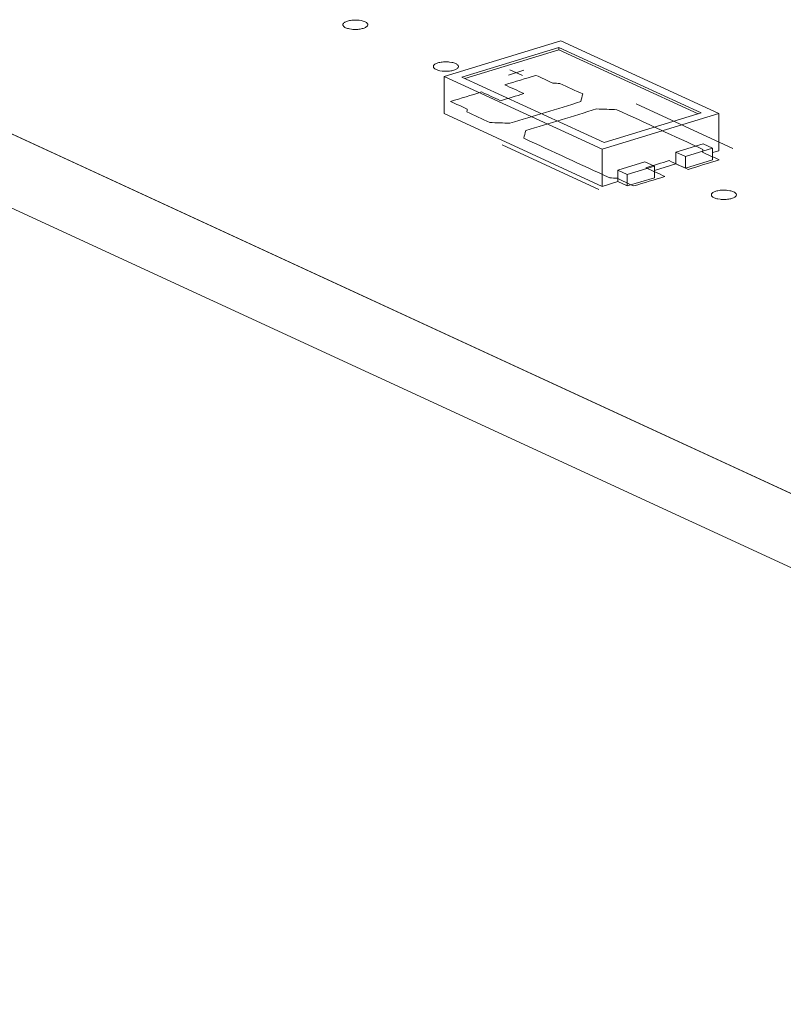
# Model space of a CAD drawing. Header units: inches. Extents: x -30 to 641, y 180 to 601.
# Tile 32 of 234: x 158 to 173, y 312 to 332. Entities that reach past the tile are written whole.
import ezdxf

# ---------------------------------------------------------------- set-up
doc = ezdxf.new("R2010")
doc.units = ezdxf.units.IN
doc.header["$MEASUREMENT"] = 0
doc.layers.add('1', color=7, linetype='Continuous')

# ---------------------------------------------------------------- blocks, each defined once
blk = doc.blocks.new('block 2899')
at = {"layer": '1', "color": 155, "lineweight": 18, "true_color": 0x4c7299}
blk.add_lwpolyline([(190.09, 314.264), (107.044, 352.572)], dxfattribs=at)
blk = doc.blocks.new('block 3166')
at = {"layer": '1', "color": 155, "lineweight": 18, "true_color": 0x4c7299}
blk.add_lwpolyline([(171.469, 329.773), (168.313, 331.229)], dxfattribs=at)
blk = doc.blocks.new('block 3167')
at = {"layer": '1', "color": 155, "lineweight": 18, "true_color": 0x4c7299}
blk.add_lwpolyline([(165.986, 330.518), (169.142, 329.062)], dxfattribs=at)
blk = doc.blocks.new('block 3168')
at = {"layer": '1', "color": 155, "lineweight": 18, "true_color": 0x4c7299}
blk.add_lwpolyline([(171.117, 329.787), (169.178, 329.194)], dxfattribs=at)
blk = doc.blocks.new('block 3169')
at = {"layer": '1', "color": 155, "lineweight": 18, "true_color": 0x4c7299}
blk.add_lwpolyline([(168.277, 331.097), (171.117, 329.787)], dxfattribs=at)
blk = doc.blocks.new('block 3170')
at = {"layer": '1', "color": 155, "lineweight": 18, "true_color": 0x4c7299}
blk.add_lwpolyline([(168.313, 331.229), (165.986, 330.518)], dxfattribs=at)
blk = doc.blocks.new('block 3171')
at = {"layer": '1', "color": 155, "lineweight": 18, "true_color": 0x4c7299}
blk.add_lwpolyline([(169.142, 329.062), (171.469, 329.773)], dxfattribs=at)
blk = doc.blocks.new('block 3172')
at = {"layer": '1', "color": 155, "lineweight": 18, "true_color": 0x4c7299}
blk.add_lwpolyline([(169.995, 328.813), (170.185, 328.726)], dxfattribs=at)
blk = doc.blocks.new('block 3173')
at = {"layer": '1', "color": 155, "lineweight": 18, "true_color": 0x4c7299}
blk.add_lwpolyline([(169.178, 329.194), (166.338, 330.504)], dxfattribs=at)
blk = doc.blocks.new('block 3174')
at = {"layer": '1', "color": 155, "lineweight": 18, "true_color": 0x4c7299}
blk.add_lwpolyline([(166.338, 330.504), (168.277, 331.097)], dxfattribs=at)
blk = doc.blocks.new('block 3175')
at = {"layer": '1', "color": 155, "lineweight": 18, "true_color": 0x4c7299}
blk.add_lwpolyline([(171.348, 329.081), (171.159, 329.168)], dxfattribs=at)
blk = doc.blocks.new('block 3176')
at = {"layer": '1', "color": 155, "lineweight": 18, "true_color": 0x4c7299}
blk.add_lwpolyline([(170.616, 329.003), (170.805, 328.915)], dxfattribs=at)
blk = doc.blocks.new('block 3177')
at = {"layer": '1', "color": 155, "lineweight": 18, "true_color": 0x4c7299}
blk.add_lwpolyline([(170.805, 328.915), (171.348, 329.081)], dxfattribs=at)
blk = doc.blocks.new('block 3179')
at = {"layer": '1', "color": 155, "lineweight": 18, "true_color": 0x4c7299}
blk.add_lwpolyline([(169.642, 328.56), (169.452, 328.647)], dxfattribs=at)
blk = doc.blocks.new('block 3180')
at = {"layer": '1', "color": 155, "lineweight": 18, "true_color": 0x4c7299}
blk.add_lwpolyline([(170.185, 328.726), (169.642, 328.56)], dxfattribs=at)
blk = doc.blocks.new('block 3840')
at = {"layer": '1', "color": 155, "lineweight": 18, "true_color": 0x4c7299}
blk.add_lwpolyline([(190.09, 312.781), (107.044, 351.089)], dxfattribs=at)
blk = doc.blocks.new('block 4006')
at = {"layer": '1', "color": 155, "lineweight": 18, "true_color": 0x4c7299}
blk.add_lwpolyline([(170.805, 328.915), (170.805, 328.683)], dxfattribs=at)
blk = doc.blocks.new('block 4007')
at = {"layer": '1', "color": 155, "lineweight": 18, "true_color": 0x4c7299}
blk.add_lwpolyline([(171.348, 329.081), (171.348, 328.849)], dxfattribs=at)
blk = doc.blocks.new('block 4008')
at = {"layer": '1', "color": 155, "lineweight": 18, "true_color": 0x4c7299}
blk.add_lwpolyline([(171.159, 329.168), (170.616, 329.003)], dxfattribs=at)
blk = doc.blocks.new('block 4195')
at = {"layer": '1', "color": 155, "lineweight": 18, "true_color": 0x4c7299}
blk.add_lwpolyline([(170.185, 328.726), (170.185, 328.494)], dxfattribs=at)
blk = doc.blocks.new('block 4196')
at = {"layer": '1', "color": 155, "lineweight": 18, "true_color": 0x4c7299}
blk.add_lwpolyline([(169.642, 328.56), (169.642, 328.328)], dxfattribs=at)
blk = doc.blocks.new('block 4197')
at = {"layer": '1', "color": 155, "lineweight": 18, "true_color": 0x4c7299}
blk.add_lwpolyline([(169.452, 328.647), (169.995, 328.813)], dxfattribs=at)
blk = doc.blocks.new('block 4198')
at = {"layer": '1', "color": 155, "lineweight": 18, "true_color": 0x4c7299}
blk.add_lwpolyline([(170.185, 328.494), (169.642, 328.328)], dxfattribs=at)
blk = doc.blocks.new('block 4199')
at = {"layer": '1', "color": 155, "lineweight": 18, "true_color": 0x4c7299}
blk.add_lwpolyline([(170.805, 328.683), (171.348, 328.849)], dxfattribs=at)
blk = doc.blocks.new('block 4200')
at = {"layer": '1', "color": 155, "lineweight": 18, "true_color": 0x4c7299}
blk.add_lwpolyline([(170.616, 328.771), (170.805, 328.683)], dxfattribs=at)
blk = doc.blocks.new('block 4201')
at = {"layer": '1', "color": 155, "lineweight": 18, "true_color": 0x4c7299}
blk.add_lwpolyline([(169.642, 328.328), (169.452, 328.415)], dxfattribs=at)
blk = doc.blocks.new('block 4202')
at = {"layer": '1', "color": 155, "lineweight": 18, "true_color": 0x4c7299}
blk.add_lwpolyline([(169.142, 328.321), (169.452, 328.415)], dxfattribs=at)
blk = doc.blocks.new('block 4203')
at = {"layer": '1', "color": 155, "lineweight": 18, "true_color": 0x4c7299}
blk.add_lwpolyline([(171.348, 328.995), (171.469, 329.032)], dxfattribs=at)
blk = doc.blocks.new('block 4204')
at = {"layer": '1', "color": 155, "lineweight": 18, "true_color": 0x4c7299}
blk.add_lwpolyline([(170.185, 328.639), (170.616, 328.771)], dxfattribs=at)
blk = doc.blocks.new('block 4205')
at = {"layer": '1', "color": 155, "lineweight": 18, "true_color": 0x4c7299}
blk.add_lwpolyline([(165.986, 329.776), (169.142, 328.321)], dxfattribs=at)
blk = doc.blocks.new('block 4261')
at = {"layer": '1', "color": 155, "lineweight": 18, "true_color": 0x4c7299}
blk.add_lwpolyline([(165.986, 330.518), (165.986, 329.776)], dxfattribs=at)
blk = doc.blocks.new('block 4262')
at = {"layer": '1', "color": 155, "lineweight": 18, "true_color": 0x4c7299}
blk.add_lwpolyline([(169.142, 329.062), (169.142, 328.321)], dxfattribs=at)
blk = doc.blocks.new('block 4263')
at = {"layer": '1', "color": 155, "lineweight": 18, "true_color": 0x4c7299}
blk.add_lwpolyline([(171.469, 329.773), (171.469, 329.032)], dxfattribs=at)
blk = doc.blocks.new('block 4264')
at = {"layer": '1', "color": 155, "lineweight": 18, "true_color": 0x4c7299}
blk.add_lwpolyline([(168.277, 331.051), (168.277, 331.097)], dxfattribs=at)
blk = doc.blocks.new('block 4265')
at = {"layer": '1', "color": 155, "lineweight": 18, "true_color": 0x4c7299}
blk.add_lwpolyline([(166.398, 330.477), (168.277, 331.051)], dxfattribs=at)
blk = doc.blocks.new('block 4266')
at = {"layer": '1', "color": 155, "lineweight": 18, "true_color": 0x4c7299}
blk.add_lwpolyline([(168.277, 331.051), (171.057, 329.768)], dxfattribs=at)
blk = doc.blocks.new('block 4267')
at = {"layer": '1', "color": 155, "lineweight": 18, "true_color": 0x4c7299}
blk.add_lwpolyline([(169.452, 328.647), (169.452, 328.415)], dxfattribs=at)
blk = doc.blocks.new('block 4268')
at = {"layer": '1', "color": 155, "lineweight": 18, "true_color": 0x4c7299}
blk.add_lwpolyline([(170.616, 329.003), (170.616, 328.771)], dxfattribs=at)
blk = doc.blocks.new('block 4738')
at = {"layer": '1', "color": 18, "lineweight": 13, "true_color": 0x4c0000}
blk.add_lwpolyline([(190.09, 314.264), (107.044, 352.572)], dxfattribs=at)
blk = doc.blocks.new('block 4746')
at = {"layer": '1', "color": 18, "lineweight": 13, "true_color": 0x4c0000}
blk.add_lwpolyline([(169.077, 328.26), (167.145, 329.151)], dxfattribs=at)
blk = doc.blocks.new('block 4766')
at = {"layer": '1', "color": 18, "lineweight": 13, "true_color": 0x4c0000}
blk.add_lwpolyline([(190.09, 314.264), (107.044, 352.572)], dxfattribs=at)
blk = doc.blocks.new('block 4865')
at = {"layer": '1', "color": 18, "lineweight": 13, "true_color": 0x4c0000}
blk.add_lwpolyline([(171.755, 329.079), (169.823, 329.97)], dxfattribs=at)
blk = doc.blocks.new('block 4866')
at = {"layer": '1', "color": 18, "lineweight": 13, "true_color": 0x4c0000}
blk.add_lwpolyline([(167.295, 330.649), (167.548, 330.533)], dxfattribs=at)
blk = doc.blocks.new('block 4867')
at = {"layer": '1', "color": 18, "lineweight": 13, "true_color": 0x4c0000}
blk.add_lwpolyline([(167.266, 330.544), (167.576, 330.639)], dxfattribs=at)
blk = doc.blocks.new('block 4939')
at = {"layer": '1', "color": 18, "lineweight": 13, "true_color": 0x4c0000}
blk.add_lwpolyline([(169.077, 328.26), (167.145, 329.151)], dxfattribs=at)
blk = doc.blocks.new('block 4941')
at = {"layer": '1', "color": 18, "lineweight": 13, "true_color": 0x4c0000}
blk.add_lwpolyline([(167.266, 330.544), (167.576, 330.639)], dxfattribs=at)
blk = doc.blocks.new('block 4943')
at = {"layer": '1', "color": 18, "lineweight": 13, "true_color": 0x4c0000}
blk.add_lwpolyline([(167.295, 330.649), (167.548, 330.533)], dxfattribs=at)
blk = doc.blocks.new('block 4945')
at = {"layer": '1', "color": 18, "lineweight": 13, "true_color": 0x4c0000}
blk.add_lwpolyline([(171.755, 329.079), (169.823, 329.97)], dxfattribs=at)
blk = doc.blocks.new('block 8458')
at = {"layer": '1', "color": 18, "lineweight": 13, "true_color": 0x4c0000}
blk.add_lwpolyline([(195.037, 311.982), (193.561, 312.663), (193.063, 312.994), (193.859, 313.328), (193.7, 314.201), (191.566, 314.553), (189.647, 314.468), (188.171, 315.149), (176.366, 320.595), (129.145, 342.378), (117.34, 347.823)], dxfattribs=at)
blk = doc.blocks.new('block 8489')
at = {"layer": '1', "color": 18, "lineweight": 13, "true_color": 0x4c0000}
blk.add_lwpolyline([(165.86, 330.787), (165.879, 330.792), (165.9, 330.797), (165.922, 330.801), (165.946, 330.804), (165.97, 330.806), (165.995, 330.808), (166.045, 330.807), (166.069, 330.806), (166.092, 330.804), (166.136, 330.797), (166.157, 330.792), (166.177, 330.787), (166.195, 330.78), (166.212, 330.773), (166.227, 330.766), (166.24, 330.758), (166.25, 330.749), (166.258, 330.741), (166.264, 330.732), (166.267, 330.723), (166.268, 330.714), (166.267, 330.705), (166.263, 330.696), (166.257, 330.687), (166.249, 330.678), (166.238, 330.669), (166.225, 330.661), (166.21, 330.654), (166.194, 330.647), (166.176, 330.641), (166.157, 330.636), (166.136, 330.631), (166.114, 330.627), (166.09, 330.624), (166.066, 330.622), (166.041, 330.621), (165.991, 330.621), (165.967, 330.622), (165.944, 330.624), (165.9, 330.631), (165.879, 330.636), (165.859, 330.641), (165.841, 330.648), (165.824, 330.655), (165.809, 330.662), (165.797, 330.67), (165.786, 330.679), (165.778, 330.688), (165.772, 330.696), (165.769, 330.705), (165.768, 330.714), (165.769, 330.723), (165.773, 330.732), (165.779, 330.742), (165.787, 330.75), (165.798, 330.759), (165.811, 330.767), (165.826, 330.774), (165.843, 330.781), (165.86, 330.787)], dxfattribs=at)
blk = doc.blocks.new('block 8490')
at = {"layer": '1', "color": 18, "lineweight": 13, "true_color": 0x4c0000}
blk.add_lwpolyline([(171.415, 328.225), (171.434, 328.23), (171.455, 328.234), (171.477, 328.238), (171.5, 328.242), (171.525, 328.244), (171.55, 328.245), (171.599, 328.245), (171.624, 328.244), (171.647, 328.241), (171.691, 328.234), (171.712, 328.23), (171.731, 328.224), (171.75, 328.218), (171.767, 328.211), (171.782, 328.203), (171.794, 328.195), (171.805, 328.187), (171.813, 328.178), (171.818, 328.17), (171.822, 328.161), (171.823, 328.152), (171.822, 328.143), (171.818, 328.133), (171.812, 328.124), (171.803, 328.115), (171.793, 328.107), (171.78, 328.099), (171.765, 328.091), (171.748, 328.085), (171.731, 328.079), (171.712, 328.074), (171.691, 328.069), (171.669, 328.065), (171.645, 328.062), (171.621, 328.06), (171.596, 328.058), (171.546, 328.058), (171.522, 328.06), (171.499, 328.062), (171.455, 328.069), (171.434, 328.074), (171.414, 328.079), (171.396, 328.085), (171.379, 328.092), (171.364, 328.1), (171.351, 328.108), (171.341, 328.117), (171.333, 328.125), (171.327, 328.134), (171.324, 328.143), (171.323, 328.152), (171.324, 328.161), (171.327, 328.17), (171.334, 328.179), (171.342, 328.188), (171.353, 328.197), (171.366, 328.205), (171.381, 328.212), (171.397, 328.219), (171.415, 328.225)], dxfattribs=at)
blk = doc.blocks.new('block 8491')
at = {"layer": '1', "color": 18, "lineweight": 13, "true_color": 0x4c0000}
blk.add_open_spline([(170.859, 328.66), (171.065, 328.723), (171.272, 328.786), (171.479, 328.849), (171.368, 328.901), (171.256, 328.952), (171.144, 329.004), (171.148, 329.022), (171.151, 329.04), (171.154, 329.058), (170.581, 329.323), (170.008, 329.587), (169.436, 329.851), (169.3, 329.857), (169.165, 329.862), (169.029, 329.867), (168.558, 329.723), (168.086, 329.579), (167.615, 329.435), (167.601, 329.384), (167.588, 329.333), (167.574, 329.283), (168.147, 329.018), (168.72, 328.754), (169.293, 328.49), (169.341, 328.487), (169.39, 328.485), (169.438, 328.482), (169.55, 328.431), (169.661, 328.379), (169.773, 328.328), (169.98, 328.391), (170.186, 328.454), (170.393, 328.517), (170.267, 328.576), (170.141, 328.634), (170.015, 328.692), (170.17, 328.739), (170.325, 328.787), (170.48, 328.834), (170.606, 328.776), (170.732, 328.718), (170.859, 328.66)], degree=3, knots=[0, 0, 0, 0, 1, 1, 1, 2, 2, 2, 3, 3, 3, 4, 4, 4, 5, 5, 5, 6, 6, 6, 7, 7, 7, 8, 8, 8, 9, 9, 9, 10, 10, 10, 11, 11, 11, 12, 12, 12, 13, 13, 13, 14, 14, 14, 14], dxfattribs=at)
blk = doc.blocks.new('block 8492')
at = {"layer": '1', "color": 18, "lineweight": 13, "true_color": 0x4c0000}
blk.add_open_spline([(170.859, 328.66), (171.065, 328.723), (171.272, 328.786), (171.479, 328.849), (171.368, 328.901), (171.256, 328.952), (171.144, 329.004), (171.148, 329.022), (171.151, 329.04), (171.154, 329.058), (170.581, 329.323), (170.008, 329.587), (169.436, 329.851), (169.3, 329.857), (169.165, 329.862), (169.029, 329.867), (168.558, 329.723), (168.086, 329.579), (167.615, 329.435), (167.601, 329.384), (167.588, 329.333), (167.574, 329.283), (168.147, 329.018), (168.72, 328.754), (169.293, 328.49), (169.341, 328.487), (169.39, 328.485), (169.438, 328.482), (169.55, 328.431), (169.661, 328.379), (169.773, 328.328), (169.98, 328.391), (170.186, 328.454), (170.393, 328.517), (170.267, 328.576), (170.141, 328.634), (170.015, 328.692), (170.17, 328.739), (170.325, 328.787), (170.48, 328.834), (170.606, 328.776), (170.732, 328.718), (170.859, 328.66)], degree=3, knots=[0, 0, 0, 0, 1, 1, 1, 2, 2, 2, 3, 3, 3, 4, 4, 4, 5, 5, 5, 6, 6, 6, 7, 7, 7, 8, 8, 8, 9, 9, 9, 10, 10, 10, 11, 11, 11, 12, 12, 12, 13, 13, 13, 14, 14, 14, 14], dxfattribs=at)
blk = doc.blocks.new('block 8493')
at = {"layer": '1', "color": 18, "lineweight": 13, "true_color": 0x4c0000}
blk.add_open_spline([(168.754, 330.166), (168.741, 330.115), (168.727, 330.064), (168.714, 330.013), (168.242, 329.869), (167.771, 329.725), (167.299, 329.581), (167.164, 329.586), (167.028, 329.591), (166.893, 329.597), (166.741, 329.667), (166.589, 329.737), (166.436, 329.807), (166.44, 329.826), (166.443, 329.844), (166.446, 329.862), (166.335, 329.914), (166.223, 329.965), (166.112, 330.017), (166.319, 330.08), (166.525, 330.143), (166.732, 330.206), (166.858, 330.148), (166.985, 330.09), (167.111, 330.031), (167.266, 330.079), (167.421, 330.126), (167.576, 330.174), (167.45, 330.232), (167.324, 330.29), (167.198, 330.348), (167.404, 330.412), (167.611, 330.475), (167.818, 330.538), (167.93, 330.486), (168.041, 330.435), (168.153, 330.384), (168.201, 330.381), (168.25, 330.379), (168.298, 330.376), (168.45, 330.306), (168.602, 330.236), (168.754, 330.166)], degree=3, knots=[0, 0, 0, 0, 1, 1, 1, 2, 2, 2, 3, 3, 3, 4, 4, 4, 5, 5, 5, 6, 6, 6, 7, 7, 7, 8, 8, 8, 9, 9, 9, 10, 10, 10, 11, 11, 11, 12, 12, 12, 13, 13, 13, 14, 14, 14, 14], dxfattribs=at)
blk = doc.blocks.new('block 8494')
at = {"layer": '1', "color": 18, "lineweight": 13, "true_color": 0x4c0000}
blk.add_open_spline([(168.754, 330.166), (168.741, 330.115), (168.727, 330.064), (168.714, 330.013), (168.242, 329.869), (167.771, 329.725), (167.299, 329.581), (167.164, 329.586), (167.028, 329.591), (166.893, 329.597), (166.741, 329.667), (166.589, 329.737), (166.436, 329.807), (166.44, 329.826), (166.443, 329.844), (166.446, 329.862), (166.335, 329.914), (166.223, 329.965), (166.112, 330.017), (166.319, 330.08), (166.525, 330.143), (166.732, 330.206), (166.858, 330.148), (166.985, 330.09), (167.111, 330.031), (167.266, 330.079), (167.421, 330.126), (167.576, 330.174), (167.45, 330.232), (167.324, 330.29), (167.198, 330.348), (167.404, 330.412), (167.611, 330.475), (167.818, 330.538), (167.93, 330.486), (168.041, 330.435), (168.153, 330.384), (168.201, 330.381), (168.25, 330.379), (168.298, 330.376), (168.45, 330.306), (168.602, 330.236), (168.754, 330.166)], degree=3, knots=[0, 0, 0, 0, 1, 1, 1, 2, 2, 2, 3, 3, 3, 4, 4, 4, 5, 5, 5, 6, 6, 6, 7, 7, 7, 8, 8, 8, 9, 9, 9, 10, 10, 10, 11, 11, 11, 12, 12, 12, 13, 13, 13, 14, 14, 14, 14], dxfattribs=at)
blk = doc.blocks.new('block 8628')
at = {"layer": '1', "color": 252, "lineweight": 13, "true_color": 0x848484}
blk.add_lwpolyline([(164.051, 331.622), (164.07, 331.627), (164.091, 331.632), (164.113, 331.635), (164.136, 331.639), (164.161, 331.641), (164.185, 331.642), (164.235, 331.642), (164.259, 331.641), (164.283, 331.638), (164.326, 331.632), (164.347, 331.627), (164.367, 331.621), (164.386, 331.615), (164.402, 331.608), (164.417, 331.6), (164.43, 331.592), (164.44, 331.584), (164.448, 331.575), (164.454, 331.567), (164.457, 331.558), (164.459, 331.549), (164.457, 331.54), (164.454, 331.53), (164.448, 331.521), (164.439, 331.512), (164.428, 331.504), (164.415, 331.496), (164.4, 331.489), (164.384, 331.482), (164.366, 331.476), (164.347, 331.471), (164.327, 331.466), (164.304, 331.462), (164.281, 331.459), (164.256, 331.457), (164.232, 331.455), (164.182, 331.455), (164.158, 331.457), (164.134, 331.459), (164.091, 331.466), (164.07, 331.471), (164.05, 331.476), (164.031, 331.482), (164.015, 331.489), (164, 331.497), (163.987, 331.505), (163.977, 331.514), (163.969, 331.522), (163.963, 331.531), (163.96, 331.54), (163.958, 331.549), (163.96, 331.558), (163.963, 331.567), (163.969, 331.576), (163.978, 331.585), (163.989, 331.594), (164.002, 331.602), (164.017, 331.609), (164.033, 331.616), (164.051, 331.622)], dxfattribs=at)
blk = doc.blocks.new('block 8978')
at = {"layer": '1', "color": 18, "lineweight": 13, "true_color": 0x4c0000}
blk.add_open_spline([(170.859, 328.66), (171.065, 328.723), (171.272, 328.786), (171.479, 328.849), (171.368, 328.901), (171.256, 328.952), (171.144, 329.004), (171.148, 329.022), (171.151, 329.04), (171.154, 329.058), (170.581, 329.323), (170.008, 329.587), (169.436, 329.851), (169.3, 329.857), (169.165, 329.862), (169.029, 329.867), (168.558, 329.723), (168.086, 329.579), (167.615, 329.435), (167.601, 329.384), (167.588, 329.333), (167.574, 329.283), (168.147, 329.018), (168.72, 328.754), (169.293, 328.49), (169.341, 328.487), (169.39, 328.485), (169.438, 328.482), (169.55, 328.431), (169.661, 328.379), (169.773, 328.328), (169.98, 328.391), (170.186, 328.454), (170.393, 328.517), (170.267, 328.576), (170.141, 328.634), (170.015, 328.692), (170.17, 328.739), (170.325, 328.787), (170.48, 328.834), (170.606, 328.776), (170.732, 328.718), (170.859, 328.66)], degree=3, knots=[0, 0, 0, 0, 1, 1, 1, 2, 2, 2, 3, 3, 3, 4, 4, 4, 5, 5, 5, 6, 6, 6, 7, 7, 7, 8, 8, 8, 9, 9, 9, 10, 10, 10, 11, 11, 11, 12, 12, 12, 13, 13, 13, 14, 14, 14, 14], dxfattribs=at)
blk = doc.blocks.new('block 8982')
at = {"layer": '1', "color": 18, "lineweight": 13, "true_color": 0x4c0000}
blk.add_lwpolyline([(171.415, 328.225), (171.434, 328.23), (171.455, 328.234), (171.477, 328.238), (171.5, 328.242), (171.525, 328.244), (171.55, 328.245), (171.599, 328.245), (171.624, 328.244), (171.647, 328.241), (171.691, 328.234), (171.712, 328.23), (171.731, 328.224), (171.75, 328.218), (171.767, 328.211), (171.782, 328.203), (171.794, 328.195), (171.805, 328.187), (171.813, 328.178), (171.818, 328.17), (171.822, 328.161), (171.823, 328.152), (171.822, 328.143), (171.818, 328.133), (171.812, 328.124), (171.803, 328.115), (171.793, 328.107), (171.78, 328.099), (171.765, 328.091), (171.748, 328.085), (171.731, 328.079), (171.712, 328.074), (171.691, 328.069), (171.669, 328.065), (171.645, 328.062), (171.621, 328.06), (171.596, 328.058), (171.546, 328.058), (171.522, 328.06), (171.499, 328.062), (171.455, 328.069), (171.434, 328.074), (171.414, 328.079), (171.396, 328.085), (171.379, 328.092), (171.364, 328.1), (171.351, 328.108), (171.341, 328.117), (171.333, 328.125), (171.327, 328.134), (171.324, 328.143), (171.323, 328.152), (171.324, 328.161), (171.327, 328.17), (171.334, 328.179), (171.342, 328.188), (171.353, 328.197), (171.366, 328.205), (171.381, 328.212), (171.397, 328.219), (171.415, 328.225)], dxfattribs=at)
blk = doc.blocks.new('block 8983')
at = {"layer": '1', "color": 18, "lineweight": 13, "true_color": 0x4c0000}
blk.add_open_spline([(170.859, 328.66), (171.065, 328.723), (171.272, 328.786), (171.479, 328.849), (171.368, 328.901), (171.256, 328.952), (171.144, 329.004), (171.148, 329.022), (171.151, 329.04), (171.154, 329.058), (170.581, 329.323), (170.008, 329.587), (169.436, 329.851), (169.3, 329.857), (169.165, 329.862), (169.029, 329.867), (168.558, 329.723), (168.086, 329.579), (167.615, 329.435), (167.601, 329.384), (167.588, 329.333), (167.574, 329.283), (168.147, 329.018), (168.72, 328.754), (169.293, 328.49), (169.341, 328.487), (169.39, 328.485), (169.438, 328.482), (169.55, 328.431), (169.661, 328.379), (169.773, 328.328), (169.98, 328.391), (170.186, 328.454), (170.393, 328.517), (170.267, 328.576), (170.141, 328.634), (170.015, 328.692), (170.17, 328.739), (170.325, 328.787), (170.48, 328.834), (170.606, 328.776), (170.732, 328.718), (170.859, 328.66)], degree=3, knots=[0, 0, 0, 0, 1, 1, 1, 2, 2, 2, 3, 3, 3, 4, 4, 4, 5, 5, 5, 6, 6, 6, 7, 7, 7, 8, 8, 8, 9, 9, 9, 10, 10, 10, 11, 11, 11, 12, 12, 12, 13, 13, 13, 14, 14, 14, 14], dxfattribs=at)
blk = doc.blocks.new('block 8985')
at = {"layer": '1', "color": 18, "lineweight": 13, "true_color": 0x4c0000}
blk.add_open_spline([(168.754, 330.166), (168.741, 330.115), (168.727, 330.064), (168.714, 330.013), (168.242, 329.869), (167.771, 329.725), (167.299, 329.581), (167.164, 329.586), (167.028, 329.591), (166.893, 329.597), (166.741, 329.667), (166.589, 329.737), (166.436, 329.807), (166.44, 329.826), (166.443, 329.844), (166.446, 329.862), (166.335, 329.914), (166.223, 329.965), (166.112, 330.017), (166.319, 330.08), (166.525, 330.143), (166.732, 330.206), (166.858, 330.148), (166.985, 330.09), (167.111, 330.031), (167.266, 330.079), (167.421, 330.126), (167.576, 330.174), (167.45, 330.232), (167.324, 330.29), (167.198, 330.348), (167.404, 330.412), (167.611, 330.475), (167.818, 330.538), (167.93, 330.486), (168.041, 330.435), (168.153, 330.384), (168.201, 330.381), (168.25, 330.379), (168.298, 330.376), (168.45, 330.306), (168.602, 330.236), (168.754, 330.166)], degree=3, knots=[0, 0, 0, 0, 1, 1, 1, 2, 2, 2, 3, 3, 3, 4, 4, 4, 5, 5, 5, 6, 6, 6, 7, 7, 7, 8, 8, 8, 9, 9, 9, 10, 10, 10, 11, 11, 11, 12, 12, 12, 13, 13, 13, 14, 14, 14, 14], dxfattribs=at)
blk = doc.blocks.new('block 8986')
at = {"layer": '1', "color": 18, "lineweight": 13, "true_color": 0x4c0000}
blk.add_lwpolyline([(165.86, 330.787), (165.879, 330.792), (165.9, 330.797), (165.922, 330.801), (165.946, 330.804), (165.97, 330.806), (165.995, 330.808), (166.045, 330.807), (166.069, 330.806), (166.092, 330.804), (166.136, 330.797), (166.157, 330.792), (166.177, 330.787), (166.195, 330.78), (166.212, 330.773), (166.227, 330.766), (166.24, 330.758), (166.25, 330.749), (166.258, 330.741), (166.264, 330.732), (166.267, 330.723), (166.268, 330.714), (166.267, 330.705), (166.263, 330.696), (166.257, 330.687), (166.249, 330.678), (166.238, 330.669), (166.225, 330.661), (166.21, 330.654), (166.194, 330.647), (166.176, 330.641), (166.157, 330.636), (166.136, 330.631), (166.114, 330.627), (166.09, 330.624), (166.066, 330.622), (166.041, 330.621), (165.991, 330.621), (165.967, 330.622), (165.944, 330.624), (165.9, 330.631), (165.879, 330.636), (165.859, 330.641), (165.841, 330.648), (165.824, 330.655), (165.809, 330.662), (165.797, 330.67), (165.786, 330.679), (165.778, 330.688), (165.772, 330.696), (165.769, 330.705), (165.768, 330.714), (165.769, 330.723), (165.773, 330.732), (165.779, 330.742), (165.787, 330.75), (165.798, 330.759), (165.811, 330.767), (165.826, 330.774), (165.843, 330.781), (165.86, 330.787)], dxfattribs=at)
blk = doc.blocks.new('block 8988')
at = {"layer": '1', "color": 18, "lineweight": 13, "true_color": 0x4c0000}
blk.add_open_spline([(168.754, 330.166), (168.741, 330.115), (168.727, 330.064), (168.714, 330.013), (168.242, 329.869), (167.771, 329.725), (167.299, 329.581), (167.164, 329.586), (167.028, 329.591), (166.893, 329.597), (166.741, 329.667), (166.589, 329.737), (166.436, 329.807), (166.44, 329.826), (166.443, 329.844), (166.446, 329.862), (166.335, 329.914), (166.223, 329.965), (166.112, 330.017), (166.319, 330.08), (166.525, 330.143), (166.732, 330.206), (166.858, 330.148), (166.985, 330.09), (167.111, 330.031), (167.266, 330.079), (167.421, 330.126), (167.576, 330.174), (167.45, 330.232), (167.324, 330.29), (167.198, 330.348), (167.404, 330.412), (167.611, 330.475), (167.818, 330.538), (167.93, 330.486), (168.041, 330.435), (168.153, 330.384), (168.201, 330.381), (168.25, 330.379), (168.298, 330.376), (168.45, 330.306), (168.602, 330.236), (168.754, 330.166)], degree=3, knots=[0, 0, 0, 0, 1, 1, 1, 2, 2, 2, 3, 3, 3, 4, 4, 4, 5, 5, 5, 6, 6, 6, 7, 7, 7, 8, 8, 8, 9, 9, 9, 10, 10, 10, 11, 11, 11, 12, 12, 12, 13, 13, 13, 14, 14, 14, 14], dxfattribs=at)
blk = doc.blocks.new('block 9214')
at = {"layer": '1', "color": 252, "lineweight": 13, "true_color": 0x848484}
blk.add_lwpolyline([(164.051, 331.622), (164.07, 331.627), (164.091, 331.632), (164.113, 331.635), (164.136, 331.639), (164.161, 331.641), (164.185, 331.642), (164.235, 331.642), (164.259, 331.641), (164.283, 331.638), (164.326, 331.632), (164.347, 331.627), (164.367, 331.621), (164.386, 331.615), (164.402, 331.608), (164.417, 331.6), (164.43, 331.592), (164.44, 331.584), (164.448, 331.575), (164.454, 331.567), (164.457, 331.558), (164.459, 331.549), (164.457, 331.54), (164.454, 331.53), (164.448, 331.521), (164.439, 331.512), (164.428, 331.504), (164.415, 331.496), (164.4, 331.489), (164.384, 331.482), (164.366, 331.476), (164.347, 331.471), (164.327, 331.466), (164.304, 331.462), (164.281, 331.459), (164.256, 331.457), (164.232, 331.455), (164.182, 331.455), (164.158, 331.457), (164.134, 331.459), (164.091, 331.466), (164.07, 331.471), (164.05, 331.476), (164.031, 331.482), (164.015, 331.489), (164, 331.497), (163.987, 331.505), (163.977, 331.514), (163.969, 331.522), (163.963, 331.531), (163.96, 331.54), (163.958, 331.549), (163.96, 331.558), (163.963, 331.567), (163.969, 331.576), (163.978, 331.585), (163.989, 331.594), (164.002, 331.602), (164.017, 331.609), (164.033, 331.616), (164.051, 331.622)], dxfattribs=at)

msp = doc.modelspace()

# ---------------------------------------------------------------- block references
at = {"layer": '1'}
for name in ['block 8458', 'block 2899', 'block 4738', 'block 4766', 'block 3840', 'block 8628', 'block 9214', 'block 3170', 'block 3166', 'block 3174', 'block 4265', 'block 3169', 'block 4264', 'block 4266', 'block 8489', 'block 8986', 'block 4867', 'block 4941', 'block 4866', 'block 4943', 'block 3167', 'block 4261', 'block 8493', 'block 8494', 'block 8985', 'block 8988', 'block 3173', 'block 8491', 'block 8492', 'block 8978', 'block 8983', 'block 4865', 'block 4945', 'block 4205', 'block 3171', 'block 3168', 'block 4263', 'block 4746', 'block 4939', 'block 4262', 'block 4008', 'block 3177', 'block 3175', 'block 4007', 'block 3176', 'block 4268', 'block 4006', 'block 4199', 'block 4203', 'block 4197', 'block 3179', 'block 4267', 'block 3180', 'block 3172', 'block 4204', 'block 4195', 'block 4200', 'block 4196', 'block 4198', 'block 4202', 'block 4201', 'block 8490', 'block 8982']:
    msp.add_blockref(name, (0, 0), dxfattribs=at)

doc.saveas('drawing.dxf')
